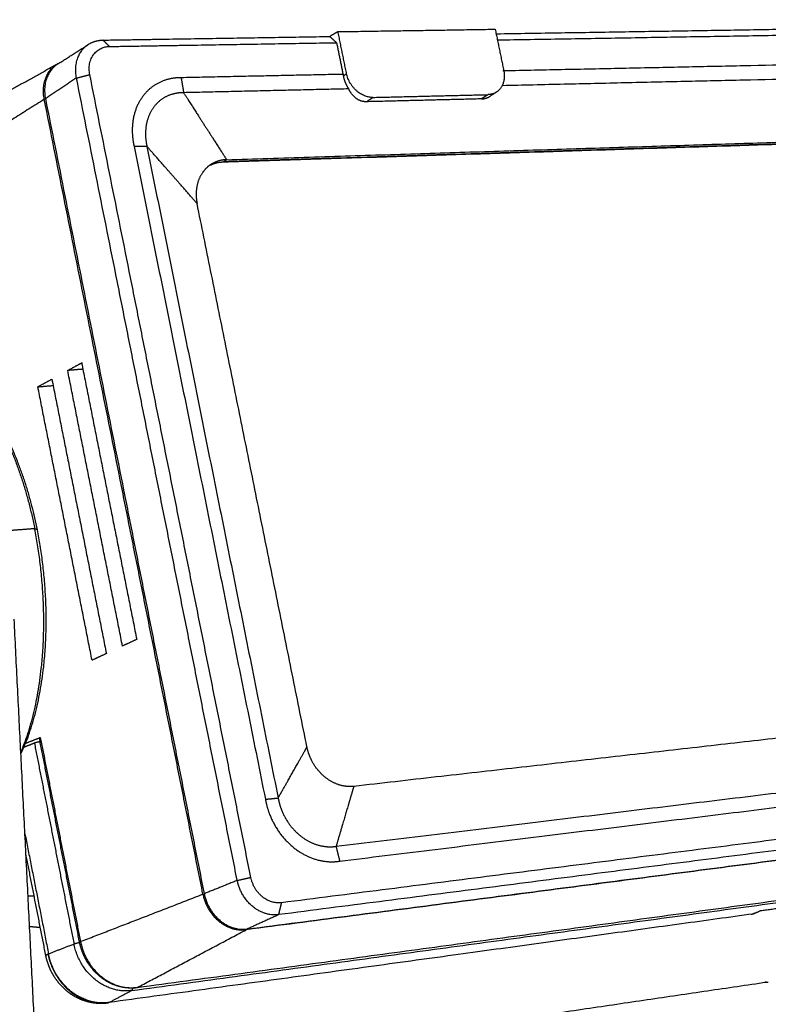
# Model space of a CAD drawing. Header units: millimetres. Extents: x 9946 to 11276, y -3292 to -1962.
# Tile 10 of 170: x 10210 to 10416, y -2830 to -2560. Entities that reach past the tile are written whole.
import ezdxf

# ---------------------------------------------------------------- set-up
doc = ezdxf.new("R2010")
doc.units = ezdxf.units.MM
doc.layers.add('ROXX NEO lite', color=7, linetype='Continuous', true_color=0x000000)

msp = doc.modelspace()

# ---------------------------------------------------------------- linework, layer by layer
at = {"layer": 'ROXX NEO lite', "color": 18, "true_color": 0x000000}
for points, weights, degree in [([(10340.93, -2563.37), (10468.05, -2561.32), (10580.45, -2559.51)], [865.810319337, 922.463991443, 979.117663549], 2), ([(10340.93, -2563.37), (10468.05, -2561.32), (10580.45, -2559.51)], [865.810319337, 922.463991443, 979.117663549], 2), ([(10297.54, -2562.79), (10296.41, -2563.45), (10295.28, -2564.11)], [845.138514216, 846.133872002, 847.129229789], 2), ([(10297.54, -2562.79), (10296.41, -2563.45), (10295.28, -2564.11)], [845.138514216, 846.133872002, 847.129229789], 2), ([(10297.54, -2562.79), (10319.3, -2562.45), (10340.62, -2562.12)], [845.138514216, 853.93212973, 862.725745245], 2), ([(10297.54, -2562.79), (10319.3, -2562.45), (10340.62, -2562.12)], [845.138514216, 853.93212973, 862.725745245], 2), ([(10340.62, -2562.12), (10341.79, -2567.76), (10342.97, -2573.41)], [862.725745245, 862.383398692, 862.04105214], 2), ([(10340.62, -2562.12), (10341.79, -2567.76), (10342.97, -2573.41)], [862.725745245, 862.383398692, 862.04105214], 2), ([(10220.79, -2571.61), (10224.95, -2568.95), (10229.16, -2566.26)], [726.22031328, 722.754121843, 719.287930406], 2), ([(10220.79, -2571.61), (10224.95, -2568.95), (10229.16, -2566.26)], [726.22031328, 722.754121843, 719.287930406], 2), ([(10229.16, -2566.26), (10230.91, -2565.15), (10233.11, -2565.11)], [821.308857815, 799.955023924, 822.943052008], 2), ([(10229.16, -2566.26), (10230.91, -2565.15), (10233.11, -2565.11)], [821.308857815, 799.955023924, 822.943052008], 2), ([(10233.11, -2565.11), (10264.65, -2564.6), (10295.28, -2564.11)], [822.943052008, 835.036140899, 847.129229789], 2), ([(10233.11, -2565.11), (10264.65, -2564.6), (10295.28, -2564.11)], [822.943052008, 835.036140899, 847.129229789], 2), ([(10217.46, -2816.31), (10214.72, -2802.38), (10212, -2788.47)], [735.836688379, 736.546073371, 737.255458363], 2), ([(10217.46, -2816.31), (10214.72, -2802.38), (10212, -2788.47)], [735.836688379, 736.546073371, 737.255458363], 2), ([(10413.38, -2803.95), (10413.36, -2803.96), (10413.34, -2803.97)], [854.739723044, 854.752735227, 854.76574741], 2), ([(10413.38, -2803.95), (10413.36, -2803.96), (10413.34, -2803.97)], [854.739723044, 854.752735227, 854.76574741], 2), ([(10215.95, -2808.61), (10214.96, -2808.55), (10213.98, -2808.46), (10212.99, -2808.35)], [880.140534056, 881.792712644, 883.443134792, 885.091834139], 3), ([(10215.95, -2808.61), (10214.96, -2808.55), (10213.98, -2808.46), (10212.99, -2808.35)], [880.140534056, 881.792712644, 883.443134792, 885.091834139], 3)]:
    msp.add_rational_spline(points, weights, degree=degree, dxfattribs=at)
at = {"layer": 'ROXX NEO lite', "color": 18, "lineweight": -3, "true_color": 0x000000}
for points, weights, degree in [([(10341.24, -2565.06), (10469.29, -2562.89), (10582.43, -2560.97)], [863.807124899, 920.783537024, 977.75994915], 2), ([(10299.9, -2574.31), (10298.72, -2568.55), (10297.54, -2562.79)], [844.45382111, 844.796167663, 845.138514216], 2), ([(10225.85, -2575.5), (10224.59, -2569.18), (10229.16, -2566.26)], [818.851650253, 697.243359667, 821.308857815], 2), ([(10234.88, -2566.86), (10234, -2565.99), (10233.11, -2565.11)], [821.585337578, 822.264194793, 822.943052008], 2), ([(10234.88, -2566.86), (10266.47, -2566.33), (10297.14, -2565.81)], [821.585337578, 833.686098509, 845.78685944], 2), ([(10295.28, -2564.11), (10296.21, -2564.96), (10297.14, -2565.81)], [847.129229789, 846.458044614, 845.78685944], 2), ([(10297.14, -2565.81), (10298.04, -2570.15), (10298.93, -2574.5)], [845.78685944, 845.52847688, 845.27009432], 2), ([(10229.5, -2574.58), (10227.98, -2566.98), (10234.88, -2566.86)], [818.548298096, 579.110610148, 821.585337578], 2), ([(10571.32, -2568.75), (10463.83, -2571.02), (10343, -2573.57)], [970.439708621, 916.862811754, 863.285914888], 2), ([(10190.51, -2588.38), (10200.36, -2582.9), (10210.44, -2577.29), (10220.75, -2571.55)], [758.232801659, 749.78040003, 741.327998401, 732.875596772], 3), ([(10217.02, -2581.35), (10215.66, -2574.52), (10220.75, -2571.55)], [826.871172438, 695.238017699, 825.718698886], 2), ([(10220.79, -2571.61), (10216.04, -2574.64), (10217.34, -2581.17)], [829.224502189, 703.903117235, 826.660641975], 2), ([(10298.93, -2574.5), (10276.97, -2574.96), (10254.55, -2575.43)], [845.27009432, 836.571071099, 827.872047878], 2), ([(10298.93, -2574.5), (10298.96, -2574.69), (10298.99, -2574.88)], [845.27009432, 845.265261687, 845.260429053], 2), ([(10298.99, -2574.88), (10299.45, -2574.6), (10299.9, -2574.31)], [845.260429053, 844.857125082, 844.45382111], 2), ([(10307.11, -2580.83), (10301.27, -2580.97), (10299.9, -2574.31)], [846.403839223, 596.839754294, 844.45382111], 2), ([(10342.97, -2573.41), (10343.83, -2577.52), (10340.99, -2579.37)], [862.04105214, 728.769884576, 860.348438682], 2), ([(10342.58, -2577.53), (10463.98, -2574.74), (10571.92, -2572.26)], [862.738694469, 916.539732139, 970.340769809], 2), ([(10342.97, -2573.41), (10342.85, -2573.48), (10342.73, -2573.56)], [862.04105214, 862.150587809, 862.260123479], 2), ([(10225.85, -2575.5), (10221.58, -2578.35), (10217.34, -2581.17)], [818.851650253, 822.756146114, 826.660641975], 2), ([(10225.85, -2575.5), (10227.68, -2575.04), (10229.5, -2574.58)], [818.851650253, 818.699974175, 818.548298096], 2), ([(10269.92, -2795.68), (10247.72, -2684.74), (10225.85, -2575.5)], [806.37135588, 812.611503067, 818.851650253], 2), ([(10273.64, -2794.83), (10251.4, -2683.86), (10229.5, -2574.58)], [806.068003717, 812.308150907, 818.548298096], 2), ([(10254.55, -2575.43), (10253.34, -2575.41), (10251.01, -2575.69), (10247.64, -2577.04), (10244.85, -2579.28), (10242.74, -2582.27), (10241.42, -2585.89), (10240.99, -2589.98), (10241.31, -2592.82), (10241.64, -2594.28)], [827.872047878, 827.413811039, 826.491143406, 825.031257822, 823.678435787, 822.484157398, 821.502306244, 820.797235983, 820.540731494, 820.470692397], 3), ([(10254.55, -2575.43), (10254.88, -2577.49), (10255.22, -2579.54)], [827.872047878, 827.822578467, 827.773109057], 2), ([(10298.99, -2574.88), (10299.21, -2576.2), (10299.7, -2577.4), (10300.49, -2578.5)], [845.260429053, 845.227612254, 845.317307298, 845.529772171], 3), ([(10255.22, -2579.54), (10254.25, -2579.53), (10252.34, -2579.75), (10249.71, -2580.86), (10247.55, -2582.65), (10245.96, -2584.99), (10244.97, -2587.82), (10244.66, -2590.94), (10244.91, -2593.16), (10245.16, -2594.27)], [827.773109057, 827.395721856, 826.625236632, 825.462112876, 824.399819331, 823.485452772, 822.7413731, 822.22170502, 822.036911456, 821.9906269], 3), ([(10300.49, -2578.5), (10278.09, -2579.01), (10255.22, -2579.54)], [845.529772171, 836.651440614, 827.773109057], 2), ([(10255.22, -2579.54), (10256.56, -2581.64), (10259.22, -2585.79), (10263.15, -2591.92), (10265.74, -2595.93), (10267.02, -2597.92)], [827.773109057, 828.603119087, 830.254321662, 832.701802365, 834.319648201, 835.124644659], 3), ([(10305.34, -2582.02), (10304.22, -2582.04), (10302.37, -2581.32), (10301, -2579.66), (10300.49, -2578.5)], [848.041312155, 847.588965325, 846.727098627, 845.916927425, 845.529772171], 3), ([(10340.99, -2579.37), (10339.97, -2580.03), (10338.69, -2580.07)], [860.348438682, 838.659371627, 859.301141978], 2), ([(10340.62, -2579.61), (10340.2, -2579.89), (10339.77, -2580.16), (10339.35, -2580.43)], [756.374544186, 756.714623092, 757.054701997, 757.394780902], 3), ([(10217.02, -2581.35), (10200.93, -2591.48), (10185.37, -2601.28)], [826.871172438, 840.810782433, 854.750392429], 2), ([(10217.39, -2581.33), (10217.2, -2581.34), (10217.02, -2581.35)], [826.988693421, 826.929932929, 826.871172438], 2), ([(10260.52, -2799.45), (10238.6, -2689.57), (10217.02, -2581.35)], [814.390878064, 820.631025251, 826.871172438], 2), ([(10217.34, -2581.17), (10238.93, -2689.42), (10260.85, -2799.33)], [826.660641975, 820.420494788, 814.180347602], 2), ([(10305.34, -2582.02), (10306.23, -2581.42), (10307.11, -2580.83)], [848.041312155, 847.222575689, 846.403839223], 2), ([(10336.88, -2581.24), (10321.23, -2581.62), (10305.34, -2582.02)], [860.93861491, 854.489963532, 848.041312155], 2), ([(10307.11, -2580.83), (10323.02, -2580.44), (10338.69, -2580.07)], [846.403839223, 852.8524906, 859.301141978], 2), ([(10338.69, -2580.07), (10337.78, -2580.65), (10336.88, -2581.24)], [859.301141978, 860.119878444, 860.93861491], 2), ([(10336.88, -2581.24), (10337.82, -2581.21), (10338.63, -2580.91), (10339.36, -2580.43)], [860.93861491, 861.327403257, 861.619934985, 861.849010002], 3), ([(10560.5, -2589.19), (10424.1, -2593.56), (10266, -2598.62)], [969.173162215, 902.63480482, 836.096447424], 2), ([(10560.53, -2589.08), (10424.2, -2593.44), (10266.19, -2598.49)], [971.16657743, 904.520711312, 837.874845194], 2), ([(10267.02, -2597.92), (10425.22, -2592.9), (10561.67, -2588.58)], [835.124644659, 901.663005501, 968.201366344], 2), ([(10245.16, -2594.27), (10243.4, -2594.28), (10241.64, -2594.28)], [821.9906269, 821.230659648, 820.470692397], 2), ([(10241.64, -2594.28), (10259.53, -2683.28), (10277.64, -2773.4)], [820.470692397, 815.376407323, 810.28212225], 2), ([(10245.16, -2594.27), (10263.03, -2683.1), (10281.13, -2773.05)], [821.9906269, 816.896341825, 811.802056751], 2), ([(10258.92, -2609.98), (10257.43, -2608.27), (10254.43, -2604.83), (10249.84, -2599.6), (10246.73, -2596.06), (10245.16, -2594.27)], [830.380926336, 829.468226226, 827.629709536, 824.827122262, 822.939879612, 821.9906269], 3), ([(10266, -2598.62), (10264.12, -2598.68), (10262.51, -2599.47)], [836.096447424, 817.507600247, 825.565758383], 2), ([(10267.02, -2597.92), (10266.51, -2598.27), (10266, -2598.62)], [835.124644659, 835.610546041, 836.096447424], 2), ([(10289.03, -2759.05), (10273.9, -2684.13), (10258.92, -2609.98)], [821.790839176, 826.085882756, 830.380926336], 2), ([(10223.44, -2655.75), (10225.34, -2654.71), (10227.25, -2653.67)], [829.202876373, 827.591959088, 825.981041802], 2), ([(10227.59, -2655.41), (10225.52, -2655.58), (10223.44, -2655.75)], [830.288213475, 829.745544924, 829.202876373], 2), ([(10227.25, -2653.67), (10227.39, -2653.66), (10227.53, -2653.66)], [825.981041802, 826.036976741, 826.092911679], 2), ([(10227.25, -2653.67), (10234.78, -2691.5), (10242.36, -2729.54)], [825.981041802, 823.802090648, 821.623139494], 2), ([(10215.25, -2660.23), (10217.17, -2659.18), (10219.09, -2658.13)], [836.208479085, 834.556559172, 832.904639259], 2), ([(10219.09, -2658.13), (10226.55, -2695.68), (10234.04, -2733.42)], [832.904639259, 830.72458237, 828.544525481], 2), ([(10238.47, -2731.35), (10230.93, -2693.45), (10223.44, -2655.75)], [824.843944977, 827.023410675, 829.202876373], 2), ([(10215.25, -2660.23), (10217.35, -2660.05), (10219.44, -2659.88)], [836.208479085, 836.758650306, 837.308821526], 2), ([(10230.12, -2735.26), (10222.67, -2697.64), (10215.25, -2660.23)], [831.847310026, 834.027894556, 836.208479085], 2), ([(10198.23, -2661.3), (10209.51, -2674.54), (10214.38, -2699.16)], [843.828857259, 777.219532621, 833.414257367], 2), ([(10215.12, -2699.49), (10210.39, -2675.57), (10199.42, -2662.7)], [834.804595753, 778.477851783, 844.937720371], 2), ([(10214.38, -2699.16), (10211.29, -2699.4), (10208.18, -2699.64)], [833.414257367, 832.241775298, 831.06929323], 2), ([(10210.62, -2760.5), (10221.47, -2735.03), (10214.38, -2699.16)], [815.630026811, 710.044185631, 833.414257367], 2), ([(10210.62, -2760.96), (10222.37, -2736.18), (10215.12, -2699.49)], [738.733187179, 667.190471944, 834.804595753], 2), ([(10215.12, -2699.49), (10214.75, -2699.33), (10214.38, -2699.16)], [834.804595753, 834.10942656, 833.414257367], 2), ([(10222.09, -2989.75), (10215.51, -2858.59), (10208.76, -2723.99)], [852.765889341, 841.852949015, 830.940008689], 2), ([(10242.36, -2729.54), (10240.41, -2730.45), (10238.47, -2731.35)], [821.623139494, 823.233542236, 824.843944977], 2), ([(10234.04, -2733.42), (10232.08, -2734.34), (10230.12, -2735.26)], [828.544525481, 830.195917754, 831.847310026], 2), ([(10594.75, -2736.54), (10459.24, -2751.96), (10301.88, -2769.86)], [958.243707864, 891.705354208, 825.167000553], 2), ([(10297.02, -2786.31), (10466.85, -2765.71), (10611.42, -2748.18)], [815.917500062, 887.201330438, 958.485160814], 2), ([(10298, -2790.38), (10467.82, -2769.45), (10612.38, -2751.63)], [815.549731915, 886.833562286, 958.117392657], 2), ([(10214.31, -2758), (10212.74, -2758.63), (10211.16, -2759.25)], [847.037944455, 848.412347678, 849.786750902], 2), ([(10211.9, -2758.03), (10213.91, -2757.24), (10215.92, -2756.44)], [849.043359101, 847.293989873, 845.544620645], 2), ([(10214.31, -2758), (10219.73, -2785.52), (10225.17, -2813.15)], [847.037944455, 845.423289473, 843.808634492], 2), ([(10215.78, -2756.51), (10215.69, -2756.55), (10215.66, -2756.59), (10215.67, -2756.61)], [845.70009541, 845.823852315, 845.942785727, 846.058782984], 3), ([(10226.7, -2812.61), (10221.18, -2784.56), (10215.68, -2756.61)], [733.230074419, 734.655126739, 736.08017906], 2), ([(10215.74, -2756.66), (10215.8, -2756.67), (10215.89, -2756.69), (10216.04, -2756.69)], [846.304208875, 846.433031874, 846.559786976, 846.681657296], 3), ([(10215.92, -2756.44), (10221.43, -2784.39), (10226.95, -2812.45)], [845.544620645, 843.907359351, 842.270098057], 2), ([(10626.8, -2757.78), (10469.62, -2777.85), (10282.08, -2801.8)], [964.404102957, 886.316797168, 808.229491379], 2), ([(10281.13, -2773.05), (10282.04, -2771.45), (10283.83, -2768.29), (10286.47, -2763.64), (10288.18, -2760.57), (10289.03, -2759.05)], [811.802056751, 812.93159073, 815.177596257, 818.511514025, 820.702538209, 821.790839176], 3), ([(10625.75, -2760.56), (10468.68, -2780.85), (10281.29, -2805.06)], [965.457853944, 887.370548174, 809.283242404], 2), ([(10301.88, -2769.86), (10300.97, -2769.96), (10299.1, -2769.89), (10296.32, -2768.97), (10293.74, -2767.29), (10291.55, -2764.97), (10289.9, -2762.16), (10289.24, -2760.09), (10289.03, -2759.05)], [825.167000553, 824.813407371, 824.121213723, 823.200828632, 822.46050172, 821.950875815, 821.706467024, 821.731879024, 821.790839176], 3), ([(10615.39, -2764.41), (10458.85, -2784.85), (10272.39, -2809.2)], [973.628938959, 895.541633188, 817.454327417], 2), ([(10272.64, -2809.01), (10459.12, -2784.67), (10615.68, -2764.24)], [817.218621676, 895.305927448, 973.393233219], 2), ([(10301.88, -2769.86), (10301.34, -2771.63), (10300.27, -2775.22), (10298.66, -2780.71), (10297.57, -2784.43), (10297.02, -2786.31)], [825.167000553, 824.155377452, 822.121416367, 819.040240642, 816.962192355, 815.917500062], 3), ([(10277.64, -2773.4), (10279.39, -2773.23), (10281.13, -2773.05)], [810.28212225, 811.042089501, 811.802056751], 2), ([(10277.64, -2773.4), (10277.88, -2774.78), (10278.63, -2777.48), (10280.62, -2781.51), (10283.32, -2784.96), (10286.56, -2787.71), (10290.23, -2789.65), (10294.14, -2790.61), (10296.71, -2790.58), (10298, -2790.38)], [810.28212225, 810.188433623, 810.114198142, 810.319519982, 810.858025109, 811.688072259, 812.781773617, 814.09173548, 815.046020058, 815.549731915], 3), ([(10281.13, -2773.05), (10281.34, -2774.16), (10281.97, -2776.38), (10283.58, -2779.54), (10285.73, -2782.22), (10288.26, -2784.31), (10291.09, -2785.77), (10294.05, -2786.49), (10296.04, -2786.46), (10297.02, -2786.31)], [811.802056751, 811.722477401, 811.648503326, 811.816738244, 812.25017571, 812.904490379, 813.763224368, 814.773624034, 815.52887705, 815.917500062], 3), ([(10242.52, -2825.04), (10425.66, -2800.11), (10580.28, -2779.07)], [846.383205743, 924.470511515, 1002.55781729], 2), ([(10240.93, -2825.88), (10423.89, -2800.93), (10578.4, -2779.86)], [847.979668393, 926.06697416, 1004.15427993], 2), ([(10211.72, -2782.89), (10214.95, -2799.35), (10218.19, -2815.85)], [851.812453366, 850.841994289, 849.871535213], 2), ([(10297.02, -2786.31), (10297.51, -2788.34), (10298, -2790.38)], [815.917500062, 815.733615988, 815.549731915], 2), ([(10269.92, -2795.68), (10265.37, -2797.51), (10260.85, -2799.33)], [806.37135588, 810.275851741, 814.180347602], 2), ([(10269.92, -2795.68), (10271.78, -2795.26), (10273.64, -2794.83)], [806.37135588, 806.219679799, 806.068003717], 2), ([(10281.29, -2805.06), (10272.04, -2806.25), (10269.92, -2795.68)], [809.283242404, 569.773631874, 806.37135588], 2), ([(10282.08, -2801.8), (10275.22, -2802.68), (10273.64, -2794.83)], [808.229491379, 569.666600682, 806.068003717], 2), ([(10214.27, -2800.02), (10213.7, -2800.03), (10213.14, -2800.02), (10212.57, -2800.01)], [863.738446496, 864.798660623, 865.8587138, 866.918560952], 3), ([(10226.95, -2812.45), (10243.45, -2806.06), (10260.52, -2799.45)], [842.270098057, 828.33048806, 814.390878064], 2), ([(10260.52, -2799.45), (10260.68, -2799.42), (10260.84, -2799.4)], [814.390878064, 814.442147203, 814.493416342], 2), ([(10260.52, -2799.45), (10262.71, -2810.46), (10272.39, -2809.2)], [814.390878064, 575.422584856, 817.454327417], 2), ([(10260.85, -2799.33), (10263.03, -2810.26), (10272.64, -2809.01)], [814.180347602, 575.277322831, 817.218621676], 2), ([(10281.29, -2805.06), (10281.69, -2803.43), (10282.08, -2801.8)], [809.283242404, 808.756366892, 808.229491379], 2), ([(10411.28, -2804.89), (10412.31, -2804.42), (10413.34, -2803.95)], [929.704196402, 928.767014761, 927.829833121], 2), ([(10413.34, -2803.95), (10419.03, -2803.17), (10424.69, -2802.39)], [927.829833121, 930.48091654, 933.13199996], 2), ([(10411.28, -2804.89), (10326.74, -2816.52), (10234.74, -2829.17)], [929.704196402, 891.989466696, 854.27473699], 2), ([(10281.29, -2805.06), (10276.94, -2807.04), (10272.64, -2809.01)], [809.283242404, 813.25093204, 817.218621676], 2), ([(10411.28, -2804.89), (10411.13, -2804.97), (10410.97, -2805.01), (10410.8, -2805.04)], [929.704196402, 929.845587, 929.989571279, 930.133871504], 3), ([(10411.42, -2804.85), (10411.35, -2804.88), (10411.28, -2804.89)], [929.775067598, 923.253511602, 929.704196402], 2), ([(10411.6, -2804.72), (10411.53, -2804.8), (10411.44, -2804.84)], [854.777469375, 875.960483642, 920.070975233], 2), ([(10242.52, -2825.04), (10257.2, -2817.26), (10272.39, -2809.2)], [846.383205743, 831.91876658, 817.454327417], 2), ([(10272.39, -2809.2), (10272.38, -2809.12), (10272.37, -2809.04)], [817.454327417, 817.45572507, 817.457122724], 2), ([(10225.17, -2813.15), (10221.66, -2814.5), (10218.19, -2815.85)], [843.808634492, 846.840084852, 849.871535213], 2), ([(10226.7, -2812.75), (10225.69, -2812.94), (10225.17, -2813.15)], [746.182829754, 683.71272903, 843.808634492], 2), ([(10240.93, -2825.88), (10228.02, -2827.64), (10225.17, -2813.15)], [847.979668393, 596.065458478, 843.808634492], 2), ([(10226.9, -2812.47), (10226.69, -2812.56), (10226.7, -2812.61)], [842.316754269, 815.33819063, 842.783372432], 2), ([(10226.95, -2812.45), (10229.77, -2826.77), (10242.52, -2825.04)], [842.270098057, 594.985845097, 846.383205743], 2), ([(10218.04, -2815.91), (10217.43, -2816.17), (10217.46, -2816.31)], [850.011503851, 823.8867269, 851.391743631], 2), ([(10218.19, -2815.85), (10218.11, -2815.88), (10218.04, -2815.91)], [849.871535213, 849.565816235, 850.011503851], 2), ([(10218.04, -2815.91), (10221.02, -2831.1), (10234.58, -2829.24)], [850.011503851, 600.41848995, 854.413381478], 2), ([(10234.73, -2829.17), (10221.17, -2831.04), (10218.19, -2815.85)], [854.270838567, 600.319885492, 849.871535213], 2), ([(10240.93, -2825.88), (10241.24, -2825.72), (10241.37, -2825.15)], [847.979668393, 733.206236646, 732.130331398], 2), ([(10415.06, -2823.64), (10345.97, -2833.81), (10271.91, -2844.71)], [1036.50849008, 1001.82203267, 967.135575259], 2), ([(10415.06, -2823.64), (10414.8, -2823.57), (10414.55, -2823.61)], [1036.50849008, 1028.88494355, 1037.00391628], 2), ([(10234.73, -2829.17), (10237.82, -2827.53), (10240.93, -2825.88)], [854.270838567, 851.12525348, 847.979668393], 2), ([(10234.7, -2829.18), (10234.65, -2829.21), (10234.58, -2829.24)], [854.197257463, 854.031732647, 854.413381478], 2)]:
    msp.add_rational_spline(points, weights, degree=degree, dxfattribs=at)
for points, weights, knots in [([(10267.02, -2597.92), (10266.11, -2597.94), (10264.49, -2598.24), (10263.06, -2598.98), (10262.47, -2599.39)], [835.124644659, 834.77104821, 834.10770467, 833.459425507, 833.174758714], [-10.961443, -10.961443, -10.961443, -10.961443, -9.134536, -7.612054, -7.612054, -7.612054, -7.612054]), ([(10262.47, -2599.39), (10262.35, -2599.47), (10261.53, -2600.08), (10260.22, -2601.49), (10259.03, -2604), (10258.54, -2606.9), (10258.71, -2608.96), (10258.92, -2609.98)], [833.174758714, 833.117838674, 832.722134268, 832.028704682, 831.232601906, 830.654592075, 830.441308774, 830.380926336], [-7.612054, -7.612054, -7.612054, -7.612054, -7.307629, -5.480722, -3.653814, -1.826907, 0, 0, 0, 0]), ([(10216.15, -2757.58), (10215.85, -2757.62), (10215.18, -2757.75), (10214.59, -2757.89), (10214.31, -2758)], [846.732916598, 846.668494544, 846.652776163, 846.795959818, 847.037944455], [0.24992, 0.24992, 0.24992, 0.24992, 0.785361, 1.570722, 1.570722, 1.570722, 1.570722]), ([(10242.37, -2825.09), (10241.04, -2825.27), (10239.67, -2825.22), (10238.32, -2824.95), (10236.51, -2824.58), (10234.77, -2823.82), (10233.2, -2822.72), (10231.63, -2821.62), (10230.26, -2820.21), (10229.16, -2818.57), (10228.16, -2817.06), (10227.4, -2815.39), (10226.94, -2813.63), (10226.85, -2813.29), (10226.77, -2812.95), (10226.7, -2812.61)], [846.528396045, 846.073959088, 845.632523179, 845.218797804, 844.66696023, 844.176024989, 843.778258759, 843.382943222, 843.087546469, 842.91192322, 842.750249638, 842.69288556, 842.74272851, 842.752341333, 842.765911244, 842.783371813], [0.61789, 0.61789, 0.61789, 0.61789, 3.200297, 3.200297, 3.200297, 6.647488, 6.647488, 6.647488, 10.072113, 10.072113, 10.072113, 13.221428, 13.221428, 13.221428, 13.828878, 13.828878, 13.828878, 13.828878])]:
    msp.add_rational_spline(points, weights, degree=3, knots=knots, dxfattribs=at)
at = {"layer": 'ROXX NEO lite', "color": 18, "true_color": 0x000000}
for points, weights, knots in [([(10234.29, -2829.31), (10233.92, -2829.36), (10233.53, -2829.4), (10233.15, -2829.42), (10231.28, -2829.51), (10229.41, -2829.22), (10227.63, -2828.56), (10225.74, -2827.87), (10223.99, -2826.78), (10222.49, -2825.39), (10221.01, -2824.01), (10219.79, -2822.36), (10218.89, -2820.53), (10218.22, -2819.19), (10217.74, -2817.77), (10217.46, -2816.31)], [854.700622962, 854.600385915, 854.500532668, 854.401235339, 853.917890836, 853.457304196, 853.043947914, 852.606639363, 852.231177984, 851.946005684, 851.66568916, 851.477795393, 851.39678236, 851.337423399, 851.336133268, 851.391741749], [1.919373, 1.919373, 1.919373, 1.919373, 2.622735, 2.622735, 2.622735, 6.053053, 6.053053, 6.053053, 9.684099, 9.684099, 9.684099, 13.250705, 13.250705, 13.250705, 15.861471, 15.861471, 15.861471, 15.861471]), ([(10234.29, -2829.31), (10233.92, -2829.36), (10233.53, -2829.4), (10233.15, -2829.42), (10231.28, -2829.51), (10229.41, -2829.22), (10227.63, -2828.56), (10225.74, -2827.87), (10223.99, -2826.78), (10222.49, -2825.39), (10221.01, -2824.01), (10219.79, -2822.36), (10218.89, -2820.53), (10218.22, -2819.19), (10217.74, -2817.77), (10217.46, -2816.31)], [854.700622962, 854.600385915, 854.500532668, 854.401235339, 853.917890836, 853.457304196, 853.043947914, 852.606639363, 852.231177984, 851.946005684, 851.66568916, 851.477795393, 851.39678236, 851.337423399, 851.336133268, 851.391741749], [1.919373, 1.919373, 1.919373, 1.919373, 2.622735, 2.622735, 2.622735, 6.053053, 6.053053, 6.053053, 9.684099, 9.684099, 9.684099, 13.250705, 13.250705, 13.250705, 15.861471, 15.861471, 15.861471, 15.861471]), ([(10415.06, -2823.56), (10415.09, -2823.56), (10415.12, -2823.56), (10415.15, -2823.56), (10415.21, -2823.55), (10415.28, -2823.55), (10415.35, -2823.55), (10415.4, -2823.55), (10415.44, -2823.55), (10415.49, -2823.55)], [1037.0662365, 1037.0686254, 1037.07079301, 1037.0727119, 1037.07737782, 1037.08053246, 1037.08198978, 1037.08292908, 1037.08314946, 1037.08262786], [1.1978793, 1.1978793, 1.1978793, 1.1978793, 1.2583011, 1.2583011, 1.2583011, 1.4050981, 1.4050981, 1.4050981, 1.4996725, 1.4996725, 1.4996725, 1.4996725]), ([(10415.06, -2823.56), (10415.09, -2823.56), (10415.12, -2823.56), (10415.15, -2823.56), (10415.21, -2823.55), (10415.28, -2823.55), (10415.35, -2823.55), (10415.4, -2823.55), (10415.44, -2823.55), (10415.49, -2823.55)], [1037.0662365, 1037.0686254, 1037.07079301, 1037.0727119, 1037.07737782, 1037.08053246, 1037.08198978, 1037.08292908, 1037.08314946, 1037.08262786], [1.1978793, 1.1978793, 1.1978793, 1.1978793, 1.2583011, 1.2583011, 1.2583011, 1.4050981, 1.4050981, 1.4050981, 1.4996725, 1.4996725, 1.4996725, 1.4996725])]:
    msp.add_rational_spline(points, weights, degree=3, knots=knots, dxfattribs=at)

doc.saveas('drawing.dxf')
